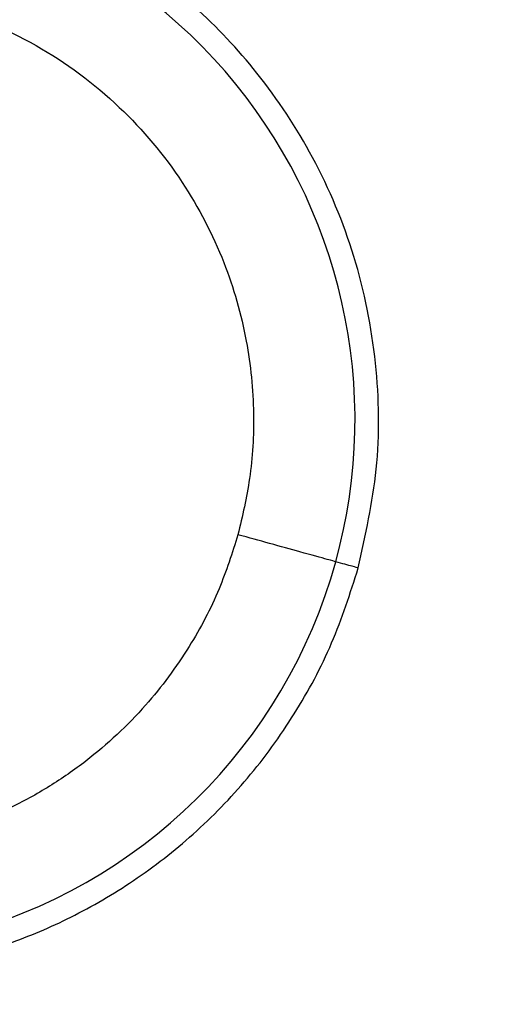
# Model space of a CAD drawing. Header units: millimetres. Extents: x 142 to 1148, y 353 to 845.
# Tile 85 of 139: x 680.79 to 682.7, y 592.22 to 596.1. Entities that reach past the tile are written whole.
import ezdxf

# ---------------------------------------------------------------- set-up
doc = ezdxf.new("R2010")
doc.units = ezdxf.units.MM

msp = doc.modelspace()

# ---------------------------------------------------------------- linework, layer by layer
at = {"color": 7, "linetype": 'Continuous', "lineweight": 25}
for radius, start, end in [(7.5, 344.54504, 103.22511), (7.5, 107.81244, 344.54504), (4.5, 344.545, 95.4792), (4.5, 114.1499, 344.545), (2.1, 344.545, 97.2302), (2.1, 164.545, 344.545), (6.3, 274.81928, 342.2708)]:
    msp.add_arc((680.007, 594.5226), radius, start, end, dxfattribs=at)
for points, knots in [([(682.1199, 593.9384), (682.1484, 594.0675), (682.2071, 594.3332), (682.2001, 594.7512), (682.1166, 595.1686), (681.9549, 595.556), (681.737, 595.8869), (681.4918, 596.147), (681.2384, 596.3446), (680.9604, 596.5054), (680.6229, 596.6404), (680.2046, 596.7148), (679.8852, 596.7363), (679.7217, 596.6947), (679.7156, 596.6931)], [0, 0, 0, 0, 0.091505, 0.188393, 0.287646, 0.38548, 0.477876, 0.561178, 0.63253, 0.700163, 0.783719, 0.882963, 0.995612, 1, 1, 1, 1]), ([(677.894, 595.1068), (677.8588, 594.9329), (677.7894, 594.5898), (677.8424, 594.0768), (677.9906, 593.6217), (678.2079, 593.2484), (678.4524, 592.9641), (678.6929, 592.7601), (678.915, 592.6167), (679.1355, 592.5061), (679.3839, 592.4143), (679.6927, 592.3439), (680.0725, 592.3182), (680.4331, 592.3623), (680.7454, 592.453), (680.9941, 592.5586), (681.2405, 592.7025), (681.4756, 592.8856), (681.69, 593.1063), (681.8738, 593.3601), (682.0235, 593.6385), (682.0878, 593.8387), (682.1199, 593.9384)], [0, 0, 0, 0, 0.077016, 0.151895, 0.221771, 0.284519, 0.338925, 0.384569, 0.421575, 0.453984, 0.491985, 0.5368, 0.591672, 0.657215, 0.694001, 0.73326, 0.77474, 0.818085, 0.862838, 0.908466, 0.954385, 1, 1, 1, 1]), ([(681.6455, 594.0696), (681.6226, 593.9976), (681.5737, 593.8443), (681.4531, 593.616), (681.2808, 593.3828), (681.0884, 593.2029), (680.9022, 593.0738), (680.6848, 592.9546), (680.3742, 592.8467), (679.9667, 592.806), (679.5492, 592.8671), (679.1597, 593.0291), (678.831, 593.2734), (678.5824, 593.5701), (678.4179, 593.8873), (678.3285, 594.199), (678.3005, 594.4877), (678.3143, 594.7455), (678.3511, 594.9021), (678.3684, 594.9756)], [0, 0, 0, 0, 0.04242, 0.090412, 0.14449, 0.204951, 0.237611, 0.271801, 0.344211, 0.420948, 0.500046, 0.579144, 0.655881, 0.728291, 0.795049, 0.85551, 0.909588, 0.95758, 1, 1, 1, 1]), ([(682.031, 593.963), (682.0242, 593.9649), (682.0101, 593.9688), (681.9058, 593.9976), (681.7761, 594.0335), (681.6879, 594.0579), (681.6455, 594.0696)], [0, 0, 0, 0, 0.270261, 0.562429, 0.789736, 1, 1, 1, 1])]:
    msp.add_open_spline(points, degree=3, knots=knots, dxfattribs=at)
at = {"color": 8, "linetype": 'Continuous', "lineweight": 25}
for points, knots in [([(679.8517, 596.2031), (679.9153, 596.2116), (680.1186, 596.2388), (680.465, 596.1746), (680.8541, 596.017), (681.183, 595.7716), (681.4315, 595.4751), (681.596, 595.1579), (681.6854, 594.8462), (681.7134, 594.5575), (681.6996, 594.2997), (681.6628, 594.1431), (681.6455, 594.0696)], [0, 0, 0, 0, 0.058543, 0.187146, 0.315748, 0.440511, 0.558239, 0.666779, 0.76508, 0.853002, 0.931031, 1, 1, 1, 1]), ([(682.1199, 593.9384), (682.1156, 593.9396), (682.1073, 593.9419), (682.056, 593.9561), (682.031, 593.963)], [0, 0, 0, 0, 0.51445, 1, 1, 1, 1])]:
    msp.add_open_spline(points, degree=3, knots=knots, dxfattribs=at)

doc.saveas('drawing.dxf')
